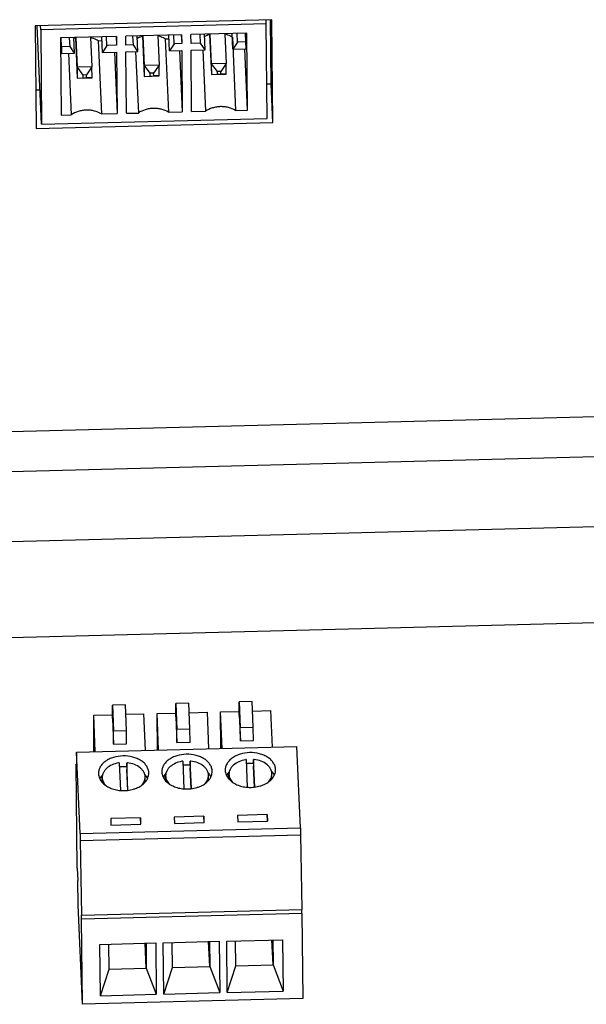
# Model space of a CAD drawing. Header units: millimetres. Extents: x 1406 to 2440, y 904 to 1635.
# Tile 9 of 29: x 2111 to 2141, y 1194 to 1247. Entities that reach past the tile are written whole.
import ezdxf

# ---------------------------------------------------------------- set-up
doc = ezdxf.new("R2010")
doc.units = ezdxf.units.MM
doc.header["$LTSCALE"] = 16.335
doc.layers.get('0').update_dxf_attribs({"linetype": 'CONTINUOUS'})
doc.layers.add('02___PRT_ALL_AXES', color=7, linetype='CONTINUOUS')

msp = doc.modelspace()

# ---------------------------------------------------------------- linework, layer by layer
at = {"color": 7, "linetype": 'Continuous'}
for p, q in [((2124.538, 1246.635), (2111.844, 1246.309)), ((2124.24, 1246.41), (2112.146, 1246.099)), ((2124.24, 1246.41), (2124.231, 1246.628)), ((2124.287, 1241.34), (2124.24, 1246.41)), ((2124.497, 1243.197), (2124.466, 1246.635)), ((2124.588, 1241.131), (2124.538, 1246.635)), ((2111.844, 1246.309), (2111.895, 1240.804)), ((2112.192, 1241.029), (2111.959, 1246.312)), ((2112.146, 1246.099), (2112.137, 1246.316)), ((2112.146, 1246.099), (2112.192, 1241.029)), ((2123.195, 1245.913), (2120.197, 1245.835)), ((2122.016, 1245.882), (2122.086, 1244.292)), ((2122.451, 1245.06), (2122.414, 1245.893)), ((2122.69, 1245.429), (2122.669, 1245.899)), ((2123.149, 1245.441), (2123.129, 1245.911)), ((2123.233, 1241.784), (2123.195, 1245.913)), ((2116.199, 1245.733), (2113.2, 1245.655)), ((2113.2, 1245.655), (2113.238, 1241.527)), ((2113.202, 1245.457), (2113.23, 1245.458)), ((2113.258, 1244.824), (2113.221, 1245.656)), ((2113.254, 1245.186), (2113.233, 1245.657)), ((2113.714, 1245.198), (2113.693, 1245.668)), ((2113.959, 1244.842), (2113.923, 1245.674)), ((2114, 1245.676), (2114.095, 1243.506)), ((2114.02, 1245.676), (2114.09, 1244.086)), ((2114.819, 1245.697), (2114.89, 1244.106)), ((2115.222, 1245.509), (2115.428, 1245.515)), ((2115.222, 1245.509), (2115.395, 1241.582)), ((2115.456, 1244.88), (2115.42, 1245.712)), ((2115.695, 1245.249), (2115.675, 1245.719)), ((2116.182, 1245.732), (2116.203, 1245.262)), ((2116.199, 1245.733), (2116.203, 1245.262)), ((2119.697, 1245.823), (2116.698, 1245.745)), ((2116.703, 1245.275), (2116.698, 1245.745)), ((2117.11, 1245.285), (2117.089, 1245.755)), ((2117.356, 1244.929), (2117.319, 1245.761)), ((2117.598, 1245.769), (2117.693, 1243.599)), ((2117.618, 1245.769), (2117.688, 1244.178)), ((2118.418, 1245.79), (2118.488, 1244.199)), ((2118.82, 1245.602), (2119.027, 1245.607)), ((2118.82, 1245.602), (2118.993, 1241.675)), ((2119.055, 1244.973), (2119.018, 1245.805)), ((2119.294, 1245.341), (2119.055, 1244.973)), ((2119.294, 1245.341), (2119.273, 1245.812)), ((2119.701, 1245.352), (2119.294, 1245.341)), ((2119.68, 1245.822), (2119.701, 1245.352)), ((2119.697, 1245.823), (2119.701, 1245.352)), ((2120.201, 1245.365), (2120.197, 1245.835)), ((2120.708, 1245.378), (2120.201, 1245.365)), ((2120.708, 1245.378), (2120.688, 1245.848)), ((2120.954, 1245.022), (2120.708, 1245.378)), ((2120.954, 1245.022), (2120.917, 1245.854)), ((2121.196, 1245.861), (2121.292, 1243.692)), ((2121.216, 1245.862), (2121.286, 1244.271)), ((2122.418, 1245.694), (2122.423, 1245.695)), ((2122.418, 1245.694), (2122.592, 1241.767)), ((2122.69, 1245.429), (2122.451, 1245.06)), ((2123.149, 1245.441), (2122.69, 1245.429)), ((2123.153, 1245.078), (2123.149, 1245.441)), ((2113.714, 1245.198), (2113.254, 1245.186)), ((2113.254, 1245.186), (2113.258, 1244.824)), ((2113.258, 1244.824), (2113.959, 1244.842)), ((2113.634, 1244.833), (2113.779, 1241.541)), ((2113.959, 1244.842), (2113.714, 1245.198)), ((2115.695, 1245.249), (2115.456, 1244.88)), ((2115.456, 1244.88), (2116.206, 1244.9)), ((2116.203, 1245.262), (2115.695, 1245.249)), ((2116.091, 1244.897), (2116.236, 1241.604)), ((2116.206, 1244.9), (2116.236, 1241.604)), ((2117.11, 1245.285), (2116.703, 1245.275)), ((2116.706, 1244.912), (2117.356, 1244.929)), ((2116.736, 1241.617), (2116.706, 1244.912)), ((2117.356, 1244.929), (2117.11, 1245.285)), ((2117.232, 1244.926), (2117.377, 1241.633)), ((2119.055, 1244.973), (2119.704, 1244.99)), ((2119.589, 1244.987), (2119.734, 1241.694)), ((2119.704, 1244.99), (2119.734, 1241.694)), ((2120.204, 1245.002), (2120.954, 1245.022)), ((2120.234, 1241.707), (2120.204, 1245.002)), ((2120.83, 1245.019), (2120.975, 1241.726)), ((2122.451, 1245.06), (2123.153, 1245.078)), ((2123.233, 1241.784), (2123.088, 1245.077)), ((2122.086, 1244.292), (2121.286, 1244.271)), ((2122.086, 1244.292), (2121.797, 1243.86)), ((2122.091, 1243.712), (2122.086, 1244.292)), ((2114.89, 1244.106), (2114.09, 1244.086)), ((2114.09, 1244.086), (2114.401, 1243.669)), ((2114.09, 1244.086), (2114.095, 1243.506)), ((2114.89, 1244.106), (2114.601, 1243.675)), ((2114.895, 1243.527), (2114.89, 1244.106)), ((2118.488, 1244.199), (2117.688, 1244.178)), ((2117.688, 1244.178), (2117.999, 1243.762)), ((2117.688, 1244.178), (2117.693, 1243.599)), ((2118.199, 1243.767), (2117.999, 1243.762)), ((2117.999, 1243.762), (2118, 1243.617)), ((2118.488, 1244.199), (2118.199, 1243.767)), ((2118.2, 1243.622), (2118.199, 1243.767)), ((2118.493, 1243.62), (2118.488, 1244.199)), ((2121.286, 1244.271), (2121.597, 1243.855)), ((2121.286, 1244.271), (2121.292, 1243.692)), ((2121.797, 1243.86), (2121.597, 1243.855)), ((2121.597, 1243.855), (2121.599, 1243.71)), ((2121.799, 1243.715), (2121.797, 1243.86)), ((2114.095, 1243.506), (2114.895, 1243.527)), ((2114.095, 1243.506), (2114.402, 1243.525)), ((2114.601, 1243.675), (2114.401, 1243.669)), ((2114.401, 1243.669), (2114.402, 1243.525)), ((2114.402, 1243.525), (2114.602, 1243.53)), ((2114.602, 1243.53), (2114.601, 1243.675)), ((2114.895, 1243.527), (2114.602, 1243.53)), ((2117.693, 1243.599), (2118.493, 1243.62)), ((2117.693, 1243.599), (2118, 1243.617)), ((2118, 1243.617), (2118.2, 1243.622)), ((2118.493, 1243.62), (2118.2, 1243.622)), ((2121.292, 1243.692), (2122.091, 1243.712)), ((2121.292, 1243.692), (2121.599, 1243.71)), ((2121.599, 1243.71), (2121.799, 1243.715)), ((2122.091, 1243.712), (2121.799, 1243.715)), ((2111.876, 1242.872), (2112.111, 1242.879)), ((2124.27, 1243.192), (2124.497, 1243.197)), ((2124.588, 1241.131), (2124.497, 1243.197)), ((2118.993, 1241.675), (2119.734, 1241.694)), ((2120.234, 1241.707), (2120.975, 1241.726)), ((2122.592, 1241.767), (2123.233, 1241.784)), ((2111.895, 1240.804), (2124.588, 1241.131)), ((2112.192, 1241.029), (2124.287, 1241.34)), ((2113.238, 1241.527), (2113.779, 1241.541)), ((2115.395, 1241.582), (2116.236, 1241.604)), ((2116.736, 1241.617), (2117.377, 1241.633)), ((2390.258, 1231.751), (2040.548, 1222.748)), ((2390.298, 1229.609), (2040.567, 1220.605)), ((2120.082, 1210.012), (2119.382, 1209.994)), ((2119.382, 1209.994), (2119.443, 1208.616)), ((2119.389, 1209.27), (2119.382, 1209.994)), ((2120.142, 1208.635), (2120.082, 1210.012)), ((2123.48, 1210.1), (2122.78, 1210.082)), ((2122.78, 1210.082), (2122.841, 1208.704)), ((2122.787, 1209.358), (2122.78, 1210.082)), ((2123.541, 1208.722), (2123.48, 1210.1)), ((2116.683, 1209.925), (2115.984, 1209.907)), ((2115.984, 1209.907), (2116.044, 1208.529)), ((2115.99, 1209.183), (2115.984, 1209.907)), ((2116.744, 1208.547), (2116.683, 1209.925)), ((2118.38, 1209.451), (2119.387, 1209.477)), ((2120.104, 1209.495), (2121.079, 1209.521)), ((2121.165, 1207.567), (2121.079, 1209.521)), ((2121.778, 1209.539), (2122.785, 1209.564)), ((2121.865, 1207.585), (2121.778, 1209.539)), ((2121.796, 1207.584), (2121.778, 1209.539)), ((2123.503, 1209.583), (2124.477, 1209.608)), ((2124.563, 1207.655), (2124.477, 1209.608)), ((2114.982, 1209.364), (2115.988, 1209.389)), ((2115.068, 1207.41), (2114.982, 1209.364)), ((2114.999, 1207.409), (2114.982, 1209.364)), ((2115.99, 1209.183), (2116.051, 1207.805)), ((2116.706, 1209.408), (2117.68, 1209.433)), ((2117.766, 1207.48), (2117.68, 1209.433)), ((2118.466, 1207.498), (2118.38, 1209.451)), ((2118.398, 1207.496), (2118.38, 1209.451)), ((2119.389, 1209.27), (2119.449, 1207.892)), ((2122.787, 1209.358), (2122.848, 1207.98)), ((2116.044, 1208.529), (2116.744, 1208.547)), ((2116.051, 1207.805), (2116.044, 1208.529)), ((2116.751, 1207.823), (2116.744, 1208.547)), ((2119.443, 1208.616), (2120.142, 1208.635)), ((2119.449, 1207.892), (2119.443, 1208.616)), ((2120.149, 1207.91), (2120.142, 1208.635)), ((2122.841, 1208.704), (2123.541, 1208.722)), ((2122.848, 1207.98), (2122.841, 1208.704)), ((2123.547, 1207.998), (2123.541, 1208.722)), ((2119.449, 1207.892), (2120.149, 1207.91)), ((2122.848, 1207.98), (2123.547, 1207.998)), ((2114.067, 1207.385), (2125.881, 1207.689)), ((2114.26, 1203.016), (2114.067, 1207.385)), ((2114.067, 1207.385), (2114.079, 1206.081)), ((2116.051, 1207.805), (2116.751, 1207.823)), ((2126.074, 1203.321), (2125.881, 1207.689)), ((2116.822, 1205.334), (2116.756, 1206.817)), ((2116.756, 1206.817), (2116.759, 1206.455)), ((2119.755, 1206.895), (2119.82, 1205.413)), ((2120.22, 1205.421), (2120.155, 1206.905)), ((2120.155, 1206.905), (2120.158, 1206.543)), ((2123.153, 1206.982), (2123.218, 1205.5)), ((2123.618, 1205.509), (2123.553, 1206.992)), ((2123.553, 1206.992), (2123.556, 1206.63)), ((2114.073, 1206.743), (2114.05, 1206.742)), ((2114.05, 1206.742), (2114.079, 1206.081)), ((2114.101, 1201.165), (2114.05, 1206.742)), ((2116.356, 1206.807), (2116.422, 1205.325)), ((2116.809, 1205.332), (2116.759, 1206.455)), ((2120.207, 1205.42), (2120.158, 1206.543)), ((2123.606, 1205.507), (2123.556, 1206.63)), ((2115.443, 1205.752), (2115.441, 1206.022)), ((2117.743, 1205.773), (2117.741, 1206.042)), ((2118.842, 1205.839), (2118.839, 1206.109)), ((2121.141, 1205.861), (2121.139, 1206.13)), ((2122.24, 1205.927), (2122.237, 1206.196)), ((2124.54, 1205.948), (2124.537, 1206.217)), ((2117.495, 1203.859), (2115.895, 1203.817)), ((2115.895, 1203.817), (2115.911, 1203.473)), ((2117.51, 1203.514), (2117.495, 1203.859)), ((2117.495, 1203.859), (2117.498, 1203.514)), ((2120.893, 1203.946), (2119.294, 1203.905)), ((2119.294, 1203.905), (2119.309, 1203.56)), ((2120.908, 1203.602), (2120.893, 1203.946)), ((2120.893, 1203.946), (2120.896, 1203.601)), ((2124.291, 1204.033), (2122.692, 1203.992)), ((2122.692, 1203.992), (2122.707, 1203.648)), ((2122.707, 1203.648), (2124.307, 1203.689)), ((2124.307, 1203.689), (2124.291, 1204.033)), ((2124.291, 1204.033), (2124.295, 1203.689)), ((2114.26, 1203.016), (2126.074, 1203.321)), ((2115.911, 1203.473), (2117.51, 1203.514)), ((2119.309, 1203.56), (2120.908, 1203.602)), ((2126.074, 1203.321), (2126.077, 1202.958)), ((2114.26, 1203.016), (2114.263, 1202.654)), ((2114.263, 1202.654), (2126.077, 1202.958)), ((2114.263, 1202.654), (2114.326, 1198.637)), ((2126.077, 1202.958), (2126.14, 1198.941)), ((2114.101, 1201.165), (2114.13, 1200.503)), ((2114.142, 1199.199), (2114.13, 1200.503)), ((2114.377, 1193.867), (2114.142, 1199.199)), ((2114.326, 1198.637), (2126.14, 1198.941)), ((2126.15, 1198.734), (2126.14, 1198.941)), ((2114.335, 1198.43), (2114.326, 1198.637)), ((2126.15, 1198.734), (2114.335, 1198.43)), ((2114.377, 1193.867), (2114.335, 1198.43)), ((2126.15, 1198.734), (2126.191, 1194.171)), ((2122.114, 1197.254), (2125.113, 1197.331)), ((2125.113, 1197.331), (2125.138, 1194.579)), ((2115.317, 1197.079), (2118.316, 1197.156)), ((2115.342, 1194.326), (2115.317, 1197.079)), ((2115.805, 1195.753), (2115.793, 1197.091)), ((2117.804, 1195.804), (2117.745, 1197.141)), ((2117.792, 1197.143), (2117.804, 1195.804)), ((2118.316, 1197.156), (2118.341, 1194.404)), ((2118.716, 1197.166), (2121.714, 1197.244)), ((2118.741, 1194.414), (2118.716, 1197.166)), ((2119.204, 1195.84), (2119.191, 1197.179)), ((2121.203, 1195.892), (2121.144, 1197.229)), ((2121.19, 1197.23), (2121.203, 1195.892)), ((2121.714, 1197.244), (2121.739, 1194.491)), ((2122.139, 1194.501), (2122.114, 1197.254)), ((2122.602, 1195.928), (2122.59, 1197.266)), ((2124.601, 1195.979), (2124.542, 1197.316)), ((2124.589, 1197.318), (2124.601, 1195.979)), ((2115.342, 1194.326), (2115.805, 1195.753)), ((2115.805, 1195.753), (2117.804, 1195.804)), ((2117.804, 1195.804), (2118.341, 1194.404)), ((2118.741, 1194.414), (2119.204, 1195.84)), ((2119.204, 1195.84), (2121.203, 1195.892)), ((2121.203, 1195.892), (2121.739, 1194.491)), ((2122.139, 1194.501), (2122.602, 1195.928)), ((2122.602, 1195.928), (2124.601, 1195.979)), ((2124.601, 1195.979), (2125.138, 1194.579)), ((2126.191, 1194.171), (2114.377, 1193.867)), ((2115.342, 1194.326), (2118.341, 1194.404)), ((2118.741, 1194.414), (2121.739, 1194.491)), ((2122.139, 1194.501), (2125.138, 1194.579))]:
    msp.add_line(p, q, dxfattribs=at)
for centre, radius, start, end in [((2114.423, 1244.206), 1.507, 106.302, 109.3287), ((2116.602, 1205.201), 1.624, 83.2009, 84.5465), ((2119.989, 1205.311), 1.601, 98.4333, 99.7919), ((2120, 1205.288), 1.624, 83.2009, 84.5465), ((2123.388, 1205.399), 1.601, 98.4333, 99.7919), ((2123.399, 1205.376), 1.624, 83.2009, 84.5465), ((2116.591, 1205.224), 1.601, 98.4333, 99.7919), ((2116.603, 1204.657), 1.944, 91.4718, 96.9981), ((2116.603, 1204.646), 1.954, 85.4495, 91.4729), ((2120.001, 1204.744), 1.944, 91.4718, 96.9981), ((2120.002, 1204.734), 1.954, 85.4495, 91.4729), ((2123.4, 1204.832), 1.944, 91.4718, 96.9981), ((2123.4, 1204.821), 1.954, 85.4495, 91.4729)]:
    msp.add_arc(centre, radius, start, end, dxfattribs=at)
for points, knots in [([(2115.222, 1245.509), (2115.192, 1245.528), (2115.066, 1245.6), (2114.928, 1245.649), (2114.821, 1245.675)], [0, 0, 0, 0, 0.24076, 1, 1, 1, 1]), ([(2117.599, 1245.746), (2117.574, 1245.738), (2117.48, 1245.708), (2117.389, 1245.669), (2117.324, 1245.634)], [0, 0, 0, 0, 0.254991, 1, 1, 1, 1]), ([(2118.82, 1245.602), (2118.791, 1245.621), (2118.665, 1245.693), (2118.526, 1245.742), (2118.419, 1245.768)], [0, 0, 0, 0, 0.24076, 1, 1, 1, 1]), ([(2121.197, 1245.838), (2121.173, 1245.831), (2121.079, 1245.801), (2120.987, 1245.762), (2120.923, 1245.727)], [0, 0, 0, 0, 0.254991, 1, 1, 1, 1]), ([(2122.418, 1245.694), (2122.389, 1245.713), (2122.263, 1245.785), (2122.124, 1245.835), (2122.017, 1245.86)], [0, 0, 0, 0, 0.24076, 1, 1, 1, 1]), ([(2115.395, 1241.582), (2115.28, 1241.655), (2115.083, 1241.736), (2114.805, 1241.785), (2114.585, 1241.794), (2114.365, 1241.774), (2114.087, 1241.71), (2113.892, 1241.619), (2113.779, 1241.541)], [0, 0, 0, 0, 0.240314, 0.367927, 0.497924, 0.628213, 0.756671, 1, 1, 1, 1]), ([(2118.993, 1241.675), (2118.878, 1241.748), (2118.681, 1241.828), (2118.403, 1241.878), (2118.183, 1241.887), (2117.963, 1241.867), (2117.685, 1241.802), (2117.49, 1241.712), (2117.377, 1241.633)], [0, 0, 0, 0, 0.240314, 0.367927, 0.497924, 0.628213, 0.756671, 1, 1, 1, 1]), ([(2122.592, 1241.767), (2122.477, 1241.84), (2122.279, 1241.921), (2122.001, 1241.971), (2121.781, 1241.98), (2121.561, 1241.959), (2121.284, 1241.895), (2121.089, 1241.805), (2120.975, 1241.726)], [0, 0, 0, 0, 0.240314, 0.367927, 0.497924, 0.628213, 0.756671, 1, 1, 1, 1]), ([(2119.717, 1206.889), (2119.597, 1206.868), (2119.369, 1206.802), (2119.122, 1206.65), (2118.976, 1206.497), (2118.897, 1206.374), (2118.849, 1206.244), (2118.839, 1206.153), (2118.839, 1206.109)], [0, 0, 0, 0, 0.289504, 0.553259, 0.673933, 0.787394, 0.895243, 1, 1, 1, 1]), ([(2121.139, 1206.13), (2121.139, 1206.176), (2121.126, 1206.27), (2121.072, 1206.404), (2120.985, 1206.528), (2120.826, 1206.682), (2120.56, 1206.828), (2120.319, 1206.886), (2120.192, 1206.901)], [0, 0, 0, 0, 0.104081, 0.211451, 0.324747, 0.445577, 0.710162, 1, 1, 1, 1]), ([(2123.116, 1206.976), (2122.995, 1206.955), (2122.768, 1206.889), (2122.52, 1206.738), (2122.374, 1206.585), (2122.295, 1206.462), (2122.247, 1206.331), (2122.237, 1206.241), (2122.237, 1206.196)], [0, 0, 0, 0, 0.289504, 0.553259, 0.673933, 0.787394, 0.895243, 1, 1, 1, 1]), ([(2124.537, 1206.218), (2124.537, 1206.263), (2124.524, 1206.357), (2124.47, 1206.491), (2124.383, 1206.616), (2124.224, 1206.769), (2123.959, 1206.916), (2123.718, 1206.973), (2123.591, 1206.988)], [0, 0, 0, 0, 0.104081, 0.211451, 0.324747, 0.445577, 0.710162, 1, 1, 1, 1]), ([(2116.319, 1206.801), (2116.198, 1206.78), (2115.971, 1206.714), (2115.724, 1206.563), (2115.577, 1206.41), (2115.499, 1206.287), (2115.451, 1206.156), (2115.44, 1206.066), (2115.441, 1206.021)], [0, 0, 0, 0, 0.289504, 0.553259, 0.673933, 0.787394, 0.895243, 1, 1, 1, 1]), ([(2117.741, 1206.043), (2117.74, 1206.088), (2117.727, 1206.182), (2117.673, 1206.316), (2117.587, 1206.441), (2117.427, 1206.594), (2117.162, 1206.741), (2116.921, 1206.798), (2116.794, 1206.813)], [0, 0, 0, 0, 0.104081, 0.211451, 0.324747, 0.445577, 0.710162, 1, 1, 1, 1]), ([(2122.257, 1206.344), (2122.225, 1206.311), (2122.169, 1206.241), (2122.124, 1206.162), (2122.105, 1206.123)], [0, 0, 0, 0, 0.511708, 1, 1, 1, 1]), ([(2124.671, 1206.147), (2124.661, 1206.166), (2124.619, 1206.244), (2124.563, 1206.315), (2124.517, 1206.364)], [0, 0, 0, 0, 0.241948, 1, 1, 1, 1]), ([(2115.46, 1206.169), (2115.429, 1206.136), (2115.372, 1206.066), (2115.327, 1205.988), (2115.308, 1205.948)], [0, 0, 0, 0, 0.511708, 1, 1, 1, 1]), ([(2115.441, 1206.021), (2115.441, 1205.983), (2115.45, 1205.904), (2115.489, 1205.79), (2115.551, 1205.682), (2115.606, 1205.616), (2115.636, 1205.585)], [0, 0, 0, 0, 0.237569, 0.480559, 0.733598, 1, 1, 1, 1]), ([(2117.553, 1205.603), (2117.583, 1205.634), (2117.637, 1205.701), (2117.697, 1205.81), (2117.733, 1205.925), (2117.741, 1206.004), (2117.741, 1206.043)], [0, 0, 0, 0, 0.266408, 0.51945, 0.762434, 1, 1, 1, 1]), ([(2117.874, 1205.972), (2117.864, 1205.991), (2117.822, 1206.069), (2117.767, 1206.14), (2117.72, 1206.189)], [0, 0, 0, 0, 0.241948, 1, 1, 1, 1]), ([(2118.858, 1206.257), (2118.827, 1206.223), (2118.77, 1206.153), (2118.725, 1206.075), (2118.707, 1206.035)], [0, 0, 0, 0, 0.511708, 1, 1, 1, 1]), ([(2118.839, 1206.109), (2118.839, 1206.07), (2118.849, 1205.992), (2118.887, 1205.878), (2118.949, 1205.769), (2119.004, 1205.704), (2119.034, 1205.673)], [0, 0, 0, 0, 0.237569, 0.480559, 0.733598, 1, 1, 1, 1]), ([(2120.952, 1205.69), (2120.981, 1205.722), (2121.035, 1205.788), (2121.095, 1205.898), (2121.132, 1206.013), (2121.139, 1206.091), (2121.139, 1206.13)], [0, 0, 0, 0, 0.266408, 0.51945, 0.762434, 1, 1, 1, 1]), ([(2121.272, 1206.059), (2121.263, 1206.079), (2121.22, 1206.157), (2121.165, 1206.228), (2121.118, 1206.276)], [0, 0, 0, 0, 0.241948, 1, 1, 1, 1]), ([(2122.237, 1206.196), (2122.238, 1206.158), (2122.247, 1206.079), (2122.285, 1205.965), (2122.348, 1205.857), (2122.402, 1205.791), (2122.433, 1205.76)], [0, 0, 0, 0, 0.237569, 0.480559, 0.733598, 1, 1, 1, 1]), ([(2124.35, 1205.778), (2124.38, 1205.809), (2124.433, 1205.876), (2124.494, 1205.985), (2124.53, 1206.1), (2124.538, 1206.179), (2124.537, 1206.218)], [0, 0, 0, 0, 0.266408, 0.51945, 0.762434, 1, 1, 1, 1])]:
    msp.add_open_spline(points, degree=3, knots=knots, dxfattribs=at)
at = {"layer": '02___PRT_ALL_AXES', "color": 7, "linetype": 'Continuous'}
for p, q in [((2390.397, 1225.854), (2040.601, 1216.849)), ((2040.648, 1211.725), (2390.441, 1220.73))]:
    msp.add_line(p, q, dxfattribs=at)
for centre in [(2116.579, 1207.272), (2119.978, 1207.36), (2123.376, 1207.447)]:
    msp.add_arc(centre, 1.954, 265.3677, 271.4742, dxfattribs=at)
for points, knots in [([(2123.344, 1207.354), (2123.174, 1207.35), (2122.92, 1207.311), (2122.613, 1207.191), (2122.414, 1207.074), (2122.25, 1206.933), (2122.127, 1206.771), (2122.051, 1206.596), (2122.035, 1206.472), (2122.035, 1206.412)], [0, 0, 0, 0, 0.289509, 0.42732, 0.557511, 0.679019, 0.791981, 0.897971, 1, 1, 1, 1]), ([(2124.735, 1206.437), (2124.735, 1206.499), (2124.715, 1206.626), (2124.631, 1206.805), (2124.498, 1206.968), (2124.322, 1207.108), (2124.11, 1207.22), (2123.786, 1207.331), (2123.521, 1207.359), (2123.344, 1207.354)], [0, 0, 0, 0, 0.101518, 0.207213, 0.320202, 0.442024, 0.572673, 0.710878, 1, 1, 1, 1]), ([(2116.548, 1207.179), (2116.377, 1207.175), (2116.124, 1207.136), (2115.816, 1207.016), (2115.617, 1206.899), (2115.453, 1206.758), (2115.33, 1206.596), (2115.255, 1206.421), (2115.238, 1206.297), (2115.239, 1206.237)], [0, 0, 0, 0, 0.289509, 0.42732, 0.557511, 0.679019, 0.791981, 0.897971, 1, 1, 1, 1]), ([(2117.939, 1206.262), (2117.938, 1206.324), (2117.918, 1206.451), (2117.834, 1206.63), (2117.701, 1206.793), (2117.525, 1206.933), (2117.313, 1207.045), (2116.989, 1207.156), (2116.724, 1207.184), (2116.548, 1207.179)], [0, 0, 0, 0, 0.101518, 0.207213, 0.320202, 0.442024, 0.572673, 0.710878, 1, 1, 1, 1]), ([(2119.946, 1207.267), (2119.775, 1207.262), (2119.522, 1207.223), (2119.215, 1207.103), (2119.015, 1206.987), (2118.851, 1206.845), (2118.729, 1206.684), (2118.653, 1206.508), (2118.637, 1206.385), (2118.637, 1206.324)], [0, 0, 0, 0, 0.289509, 0.42732, 0.557511, 0.679019, 0.791981, 0.897971, 1, 1, 1, 1]), ([(2121.337, 1206.349), (2121.336, 1206.411), (2121.316, 1206.538), (2121.232, 1206.718), (2121.099, 1206.88), (2120.923, 1207.02), (2120.711, 1207.133), (2120.387, 1207.243), (2120.123, 1207.271), (2119.946, 1207.267)], [0, 0, 0, 0, 0.101518, 0.207213, 0.320202, 0.442024, 0.572673, 0.710878, 1, 1, 1, 1]), ([(2118.637, 1206.324), (2118.638, 1206.282), (2118.647, 1206.195), (2118.687, 1206.069), (2118.752, 1205.948), (2118.809, 1205.874), (2118.841, 1205.839)], [0, 0, 0, 0, 0.23877, 0.482395, 0.735088, 1, 1, 1, 1]), ([(2121.142, 1205.86), (2121.173, 1205.896), (2121.229, 1205.971), (2121.292, 1206.093), (2121.329, 1206.22), (2121.337, 1206.306), (2121.337, 1206.349)], [0, 0, 0, 0, 0.264886, 0.517576, 0.761208, 1, 1, 1, 1]), ([(2122.035, 1206.412), (2122.036, 1206.369), (2122.045, 1206.282), (2122.086, 1206.156), (2122.15, 1206.035), (2122.208, 1205.962), (2122.24, 1205.926)], [0, 0, 0, 0, 0.23877, 0.482395, 0.735088, 1, 1, 1, 1]), ([(2124.54, 1205.948), (2124.572, 1205.984), (2124.628, 1206.058), (2124.69, 1206.18), (2124.728, 1206.307), (2124.736, 1206.394), (2124.735, 1206.437)], [0, 0, 0, 0, 0.264886, 0.517576, 0.761208, 1, 1, 1, 1]), ([(2115.239, 1206.237), (2115.239, 1206.194), (2115.249, 1206.107), (2115.289, 1205.981), (2115.354, 1205.86), (2115.411, 1205.787), (2115.443, 1205.751)], [0, 0, 0, 0, 0.23877, 0.482395, 0.735088, 1, 1, 1, 1]), ([(2116.63, 1205.319), (2116.741, 1205.322), (2116.906, 1205.34), (2117.119, 1205.393), (2117.401, 1205.492), (2117.618, 1205.629), (2117.744, 1205.773)], [0, 0, 0, 0, 0.271064, 0.403695, 0.533003, 1, 1, 1, 1]), ([(2117.744, 1205.773), (2117.775, 1205.809), (2117.831, 1205.883), (2117.893, 1206.005), (2117.931, 1206.132), (2117.939, 1206.219), (2117.939, 1206.262)], [0, 0, 0, 0, 0.264886, 0.517576, 0.761208, 1, 1, 1, 1]), ([(2118.841, 1205.839), (2118.956, 1205.713), (2119.145, 1205.591), (2119.391, 1205.497), (2119.577, 1205.443), (2119.722, 1205.42), (2119.82, 1205.412)], [0, 0, 0, 0, 0.468051, 0.59672, 0.728767, 1, 1, 1, 1]), ([(2120.028, 1205.407), (2120.139, 1205.41), (2120.305, 1205.428), (2120.517, 1205.481), (2120.799, 1205.579), (2121.016, 1205.716), (2121.142, 1205.86)], [0, 0, 0, 0, 0.271064, 0.403695, 0.533003, 1, 1, 1, 1]), ([(2122.24, 1205.926), (2122.354, 1205.801), (2122.543, 1205.678), (2122.789, 1205.584), (2122.975, 1205.531), (2123.12, 1205.508), (2123.218, 1205.5)], [0, 0, 0, 0, 0.468051, 0.59672, 0.728767, 1, 1, 1, 1]), ([(2123.426, 1205.494), (2123.538, 1205.497), (2123.703, 1205.515), (2123.916, 1205.568), (2124.197, 1205.667), (2124.414, 1205.804), (2124.54, 1205.948)], [0, 0, 0, 0, 0.271064, 0.403695, 0.533003, 1, 1, 1, 1]), ([(2115.443, 1205.751), (2115.557, 1205.626), (2115.746, 1205.503), (2115.993, 1205.409), (2116.178, 1205.356), (2116.324, 1205.333), (2116.422, 1205.325)], [0, 0, 0, 0, 0.468051, 0.59672, 0.728767, 1, 1, 1, 1])]:
    msp.add_open_spline(points, degree=3, knots=knots, dxfattribs=at)

doc.saveas('drawing.dxf')
